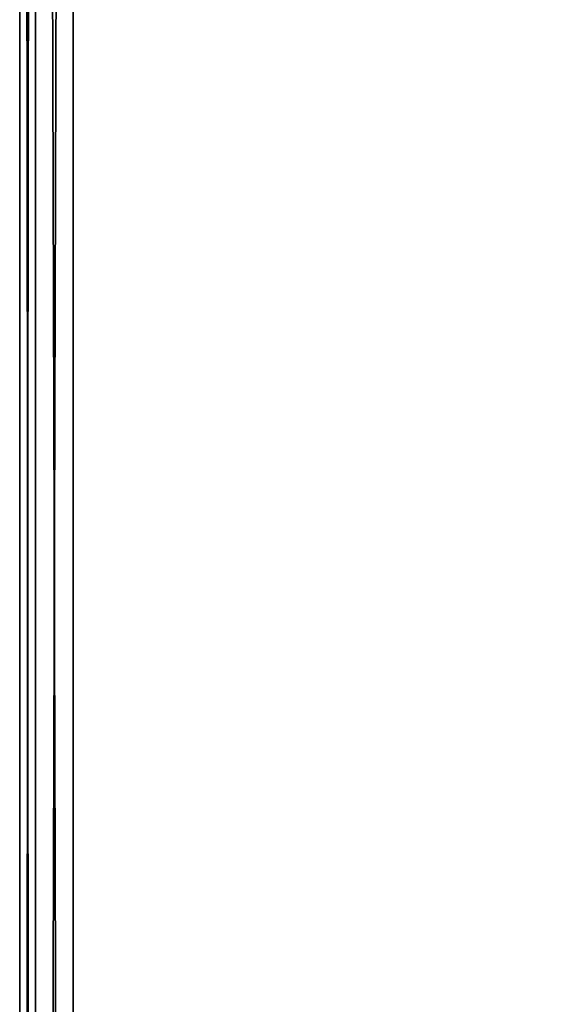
# Model space of a CAD drawing. Header units: millimetres. Extents: x -75 to 0, y -130 to 133.
# Tile 11 of 121: x -75 to -73.04, y -41.58 to -37.9. Entities that reach past the tile are written whole.
import ezdxf

# ---------------------------------------------------------------- set-up
doc = ezdxf.new("R2010")
doc.units = ezdxf.units.MM
doc.header["$LTSCALE"] = 65.185185
for name, color, linetype in [('942', 7, 'CONTINUOUS'), ('944', 7, 'CONTINUOUS'), ('946', 7, 'CONTINUOUS'), ('958', 7, 'CONTINUOUS'), ('962', 7, 'CONTINUOUS')]:
    doc.layers.add(name, color=color, linetype=linetype)

msp = doc.modelspace()

# ---------------------------------------------------------------- linework, layer by layer
at = {"layer": '942', "linetype": 'CONTINUOUS'}
for points in [[(-75, -63.8, -23.8), (-75, -63.8, 23.8), (-75, -16.2, -23.8), (-75, -63.8, -23.8)], [(-75, -16.2, -23.8), (-75, -63.8, 23.8), (-75, -16.2, 23.8), (-75, -16.2, -23.8)]]:
    msp.add_3dface(points, dxfattribs=at)
at = {"layer": '944', "linetype": 'CONTINUOUS'}
for points in [[(-74.8, -63.8, -24), (-74.8, -16.2, -24), (-35.2, -63.8, -24), (-74.8, -63.8, -24)], [(-35.2, -63.8, -24), (-74.8, -16.2, -24), (-35.2, -16.2, -24), (-35.2, -63.8, -24)]]:
    msp.add_3dface(points, dxfattribs=at)
at = {"layer": '946', "linetype": 'CONTINUOUS'}
for points in [[(-74.8, -16.2, 24), (-74.8, -63.8, 24), (-35.2, -16.2, 24), (-74.8, -16.2, 24)], [(-35.2, -16.2, 24), (-74.8, -63.8, 24), (-35.2, -63.8, 24), (-35.2, -16.2, 24)]]:
    msp.add_3dface(points, dxfattribs=at)
at = {"layer": '958', "linetype": 'CONTINUOUS'}
for points in [[(-75, -63.8, -23.8), (-75, -16.2, -23.8), (-74.9409, -16.2, -23.942), (-75, -63.8, -23.8)], [(-74.9409, -63.8, -23.942), (-75, -63.8, -23.8), (-74.9409, -16.2, -23.942), (-74.9409, -63.8, -23.942)], [(-74.8, -16.2, -24), (-74.8, -63.8, -24), (-74.9409, -63.8, -23.942), (-74.8, -16.2, -24)], [(-74.8, -16.2, -24), (-74.9409, -63.8, -23.942), (-74.9409, -16.2, -23.942), (-74.8, -16.2, -24)]]:
    msp.add_3dface(points, dxfattribs=at)
at = {"layer": '962', "linetype": 'CONTINUOUS'}
for points in [[(-75, -16.2, 23.8), (-75, -63.8, 23.8), (-74.9409, -63.8, 23.942), (-75, -16.2, 23.8)], [(-74.9409, -16.2, 23.942), (-75, -16.2, 23.8), (-74.9409, -63.8, 23.942), (-74.9409, -16.2, 23.942)], [(-74.8, -63.8, 24), (-74.8, -16.2, 24), (-74.9409, -16.2, 23.942), (-74.8, -63.8, 24)], [(-74.8, -63.8, 24), (-74.9409, -16.2, 23.942), (-74.9409, -63.8, 23.942), (-74.8, -63.8, 24)]]:
    msp.add_3dface(points, dxfattribs=at)

doc.saveas('drawing.dxf')
